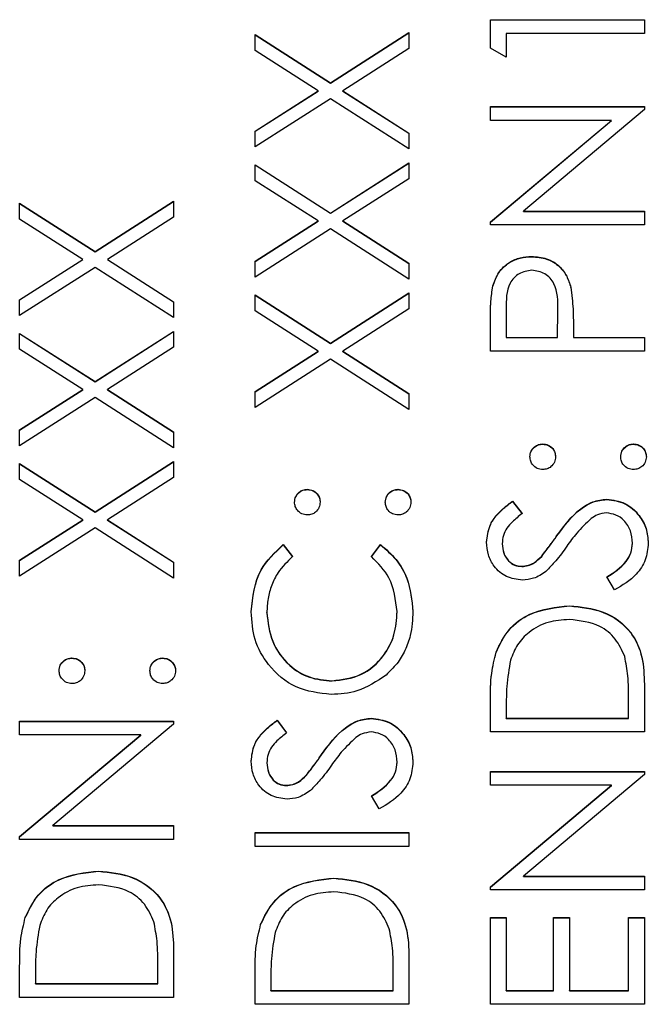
# Model space of a CAD drawing. Header units: millimetres. Extents: x 1841 to 4925, y 385 to 2485.
# Tile 17 of 28: x 2962 to 2969, y 1411 to 1422. Entities that reach past the tile are written whole.
import ezdxf

# ---------------------------------------------------------------- set-up
doc = ezdxf.new("R2010")
doc.units = ezdxf.units.MM

msp = doc.modelspace()

# ---------------------------------------------------------------- linework, layer by layer
at = {"color": 7, "linetype": 'Continuous', "lineweight": 25}
for p, q in [((2967.319, 1421.939), (2969.019, 1421.939)), ((2967.319, 1421.625), (2967.319, 1421.939)), ((2967.319, 1421.936), (2969.019, 1421.936)), ((2969.019, 1421.939), (2969.019, 1421.787)), ((2964.719, 1421.776), (2965.552, 1421.243)), ((2964.719, 1421.6), (2964.719, 1421.776)), ((2964.719, 1421.773), (2965.552, 1421.24)), ((2965.552, 1421.243), (2966.419, 1421.798)), ((2965.552, 1421.24), (2966.419, 1421.795)), ((2966.419, 1421.798), (2966.419, 1421.622)), ((2967.494, 1421.787), (2967.494, 1421.525)), ((2969.019, 1421.787), (2967.494, 1421.787)), ((2965.415, 1421.155), (2964.719, 1421.6)), ((2966.419, 1421.622), (2965.69, 1421.155)), ((2967.494, 1421.525), (2967.319, 1421.625)), ((2965.552, 1421.24), (2965.552, 1421.243)), ((2964.719, 1420.71), (2965.415, 1421.155)), ((2964.719, 1420.707), (2965.415, 1421.152)), ((2965.415, 1421.152), (2965.415, 1421.155)), ((2965.69, 1421.155), (2966.419, 1420.688)), ((2965.69, 1421.152), (2965.69, 1421.155)), ((2965.69, 1421.152), (2966.419, 1420.685)), ((2965.552, 1421.067), (2964.719, 1420.534)), ((2966.419, 1420.512), (2965.552, 1421.067)), ((2967.319, 1420.981), (2969.019, 1420.981)), ((2967.319, 1420.828), (2967.319, 1420.981)), ((2967.319, 1420.978), (2969.019, 1420.978)), ((2969.019, 1420.981), (2969.019, 1420.946)), ((2969.019, 1420.946), (2967.684, 1419.826)), ((2968.657, 1420.828), (2967.319, 1420.828)), ((2967.319, 1419.706), (2968.657, 1420.828)), ((2967.319, 1419.703), (2968.657, 1420.825)), ((2968.657, 1420.825), (2968.657, 1420.828)), ((2964.719, 1420.534), (2964.719, 1420.71)), ((2966.419, 1420.688), (2966.419, 1420.512)), ((2964.719, 1420.338), (2965.552, 1419.805)), ((2964.719, 1420.162), (2964.719, 1420.338)), ((2964.719, 1420.335), (2965.552, 1419.802)), ((2965.552, 1419.805), (2966.419, 1420.36)), ((2965.552, 1419.802), (2966.419, 1420.357)), ((2966.419, 1420.36), (2966.419, 1420.184)), ((2965.415, 1419.717), (2964.719, 1420.162)), ((2966.419, 1420.184), (2965.69, 1419.717)), ((2962.119, 1419.914), (2962.952, 1419.381)), ((2962.119, 1419.738), (2962.119, 1419.914)), ((2962.119, 1419.911), (2962.952, 1419.378)), ((2962.952, 1419.381), (2963.819, 1419.936)), ((2962.952, 1419.378), (2963.819, 1419.933)), ((2963.819, 1419.936), (2963.819, 1419.76)), ((2965.552, 1419.802), (2965.552, 1419.805)), ((2967.684, 1419.826), (2969.019, 1419.826)), ((2967.684, 1419.823), (2967.684, 1419.826)), ((2967.684, 1419.823), (2969.019, 1419.823)), ((2969.019, 1419.826), (2969.019, 1419.674)), ((2962.815, 1419.293), (2962.119, 1419.738)), ((2963.819, 1419.76), (2963.09, 1419.293)), ((2964.719, 1419.272), (2965.415, 1419.717)), ((2964.719, 1419.269), (2965.415, 1419.714)), ((2965.415, 1419.714), (2965.415, 1419.717)), ((2965.69, 1419.717), (2966.419, 1419.25)), ((2965.69, 1419.714), (2965.69, 1419.717)), ((2965.69, 1419.714), (2966.419, 1419.248)), ((2967.319, 1419.674), (2967.319, 1419.706)), ((2969.019, 1419.674), (2967.319, 1419.674)), ((2965.552, 1419.629), (2964.719, 1419.096)), ((2966.419, 1419.074), (2965.552, 1419.629)), ((2962.952, 1419.378), (2962.952, 1419.381)), ((2962.119, 1418.848), (2962.815, 1419.293)), ((2962.119, 1418.845), (2962.815, 1419.29)), ((2962.815, 1419.29), (2962.815, 1419.293)), ((2963.09, 1419.293), (2963.819, 1418.826)), ((2963.09, 1419.29), (2963.09, 1419.293)), ((2963.09, 1419.29), (2963.819, 1418.824)), ((2964.719, 1419.096), (2964.719, 1419.272)), ((2966.419, 1419.25), (2966.419, 1419.074)), ((2967.775, 1419.322), (2967.775, 1419.325)), ((2962.952, 1419.205), (2962.119, 1418.672)), ((2963.819, 1418.65), (2962.952, 1419.205)), ((2965.552, 1418.367), (2966.419, 1418.922)), ((2965.552, 1418.365), (2966.419, 1418.919)), ((2966.419, 1418.922), (2966.419, 1418.746)), ((2967.345, 1418.997), (2967.345, 1419)), ((2968.207, 1418.983), (2968.207, 1418.986)), ((2962.119, 1418.672), (2962.119, 1418.848)), ((2963.819, 1418.826), (2963.819, 1418.65)), ((2964.719, 1418.9), (2965.552, 1418.367)), ((2964.719, 1418.724), (2964.719, 1418.9)), ((2964.719, 1418.897), (2965.552, 1418.365)), ((2965.415, 1418.279), (2964.719, 1418.724)), ((2966.419, 1418.746), (2965.69, 1418.279)), ((2967.494, 1418.743), (2967.494, 1418.432)), ((2968.06, 1418.432), (2968.064, 1418.729)), ((2968.06, 1418.429), (2968.064, 1418.726)), ((2968.064, 1418.732), (2968.064, 1418.736)), ((2968.064, 1418.726), (2968.064, 1418.729)), ((2967.319, 1418.279), (2967.319, 1418.613)), ((2962.119, 1418.476), (2962.952, 1417.943)), ((2962.119, 1418.3), (2962.119, 1418.476)), ((2962.952, 1417.943), (2963.819, 1418.498)), ((2962.952, 1417.941), (2963.819, 1418.495)), ((2963.819, 1418.498), (2963.819, 1418.322)), ((2968.235, 1418.553), (2968.235, 1418.432)), ((2962.119, 1418.473), (2962.952, 1417.941)), ((2965.552, 1418.365), (2965.552, 1418.367)), ((2967.494, 1418.429), (2967.494, 1418.432)), ((2967.494, 1418.432), (2968.06, 1418.432)), ((2967.494, 1418.429), (2968.06, 1418.429)), ((2968.06, 1418.429), (2968.06, 1418.432)), ((2968.235, 1418.432), (2969.019, 1418.432)), ((2968.235, 1418.429), (2968.235, 1418.432)), ((2968.235, 1418.429), (2969.019, 1418.429)), ((2969.019, 1418.432), (2969.019, 1418.279)), ((2962.815, 1417.855), (2962.119, 1418.3)), ((2963.819, 1418.322), (2963.09, 1417.855)), ((2964.719, 1417.834), (2965.415, 1418.279)), ((2964.719, 1417.832), (2965.415, 1418.276)), ((2965.415, 1418.276), (2965.415, 1418.279)), ((2965.69, 1418.279), (2966.419, 1417.813)), ((2965.69, 1418.276), (2965.69, 1418.279)), ((2965.69, 1418.276), (2966.419, 1417.81)), ((2969.019, 1418.279), (2967.319, 1418.279)), ((2965.552, 1418.191), (2964.719, 1417.658)), ((2966.419, 1417.637), (2965.552, 1418.191)), ((2962.952, 1417.941), (2962.952, 1417.943)), ((2962.119, 1417.41), (2962.815, 1417.855)), ((2962.119, 1417.407), (2962.815, 1417.852)), ((2962.815, 1417.852), (2962.815, 1417.855)), ((2963.09, 1417.855), (2963.819, 1417.389)), ((2963.09, 1417.852), (2963.09, 1417.855)), ((2963.09, 1417.852), (2963.819, 1417.386)), ((2964.719, 1417.658), (2964.719, 1417.834)), ((2962.952, 1417.767), (2962.119, 1417.234)), ((2963.819, 1417.213), (2962.952, 1417.767)), ((2966.419, 1417.813), (2966.419, 1417.637)), ((2962.119, 1417.234), (2962.119, 1417.41)), ((2963.819, 1417.389), (2963.819, 1417.213)), ((2967.897, 1417.252), (2967.897, 1417.255)), ((2968.899, 1417.252), (2968.899, 1417.255)), ((2962.119, 1417.038), (2962.952, 1416.506)), ((2962.119, 1416.862), (2962.119, 1417.038)), ((2962.119, 1417.035), (2962.952, 1416.503)), ((2962.952, 1416.506), (2963.819, 1417.06)), ((2962.952, 1416.503), (2963.819, 1417.057)), ((2963.819, 1417.06), (2963.819, 1416.884)), ((2962.815, 1416.417), (2962.119, 1416.862)), ((2963.819, 1416.884), (2963.09, 1416.417)), ((2965.297, 1416.751), (2965.297, 1416.754)), ((2966.299, 1416.751), (2966.299, 1416.754)), ((2968.603, 1416.642), (2968.603, 1416.645)), ((2967.563, 1416.624), (2967.668, 1416.486)), ((2967.563, 1416.621), (2967.563, 1416.624)), ((2967.563, 1416.621), (2967.668, 1416.483)), ((2962.119, 1415.972), (2962.815, 1416.417)), ((2962.119, 1415.97), (2962.815, 1416.415)), ((2962.815, 1416.415), (2962.815, 1416.417)), ((2962.952, 1416.503), (2962.952, 1416.506)), ((2963.09, 1416.417), (2963.819, 1415.951)), ((2963.09, 1416.415), (2963.09, 1416.417)), ((2963.09, 1416.415), (2963.819, 1415.948)), ((2962.952, 1416.33), (2962.119, 1415.796)), ((2963.819, 1415.775), (2962.952, 1416.33)), ((2968.054, 1416.242), (2968.054, 1416.245)), ((2965.031, 1416.144), (2965.133, 1416.011)), ((2965.031, 1416.141), (2965.031, 1416.144)), ((2965.031, 1416.141), (2965.133, 1416.008)), ((2966.005, 1416.011), (2966.106, 1416.144)), ((2966.005, 1416.008), (2966.106, 1416.141)), ((2966.106, 1416.141), (2966.106, 1416.144)), ((2967.45, 1416.151), (2967.45, 1416.154)), ((2968.888, 1416.157), (2968.888, 1416.16)), ((2967.885, 1416.014), (2967.885, 1416.017)), ((2962.119, 1415.796), (2962.119, 1415.972)), ((2963.819, 1415.951), (2963.819, 1415.775)), ((2967.665, 1415.902), (2967.665, 1415.905)), ((2968.691, 1415.643), (2968.605, 1415.787)), ((2968.191, 1415.466), (2968.191, 1415.469)), ((2964.85, 1415.39), (2964.85, 1415.393)), ((2966.288, 1415.401), (2966.288, 1415.404)), ((2962.697, 1414.889), (2962.697, 1414.892)), ((2963.699, 1414.889), (2963.699, 1414.892)), ((2967.381, 1414.954), (2967.381, 1414.957)), ((2965.571, 1414.638), (2965.571, 1414.641)), ((2969.019, 1414.601), (2969.019, 1414.075)), ((2967.319, 1414.075), (2967.319, 1414.418)), ((2967.494, 1414.347), (2967.494, 1414.227)), ((2968.845, 1414.227), (2968.845, 1414.422)), ((2962.119, 1414.195), (2963.819, 1414.195)), ((2962.119, 1414.043), (2962.119, 1414.195)), ((2962.119, 1414.192), (2963.819, 1414.192)), ((2963.819, 1414.16), (2962.484, 1413.041)), ((2963.819, 1414.195), (2963.819, 1414.16)), ((2964.963, 1414.205), (2965.068, 1414.067)), ((2964.963, 1414.202), (2964.963, 1414.205)), ((2964.963, 1414.202), (2965.068, 1414.065)), ((2966.003, 1414.224), (2966.003, 1414.227)), ((2967.494, 1414.224), (2967.494, 1414.227)), ((2967.494, 1414.227), (2968.845, 1414.227)), ((2967.494, 1414.224), (2968.845, 1414.224)), ((2968.845, 1414.224), (2968.845, 1414.227)), ((2963.457, 1414.043), (2962.119, 1414.043)), ((2962.119, 1412.92), (2963.457, 1414.043)), ((2962.119, 1412.917), (2963.457, 1414.04)), ((2963.457, 1414.04), (2963.457, 1414.043)), ((2969.019, 1414.075), (2967.319, 1414.075)), ((2965.454, 1413.824), (2965.454, 1413.827)), ((2964.85, 1413.733), (2964.85, 1413.736)), ((2966.288, 1413.739), (2966.288, 1413.742)), ((2965.285, 1413.596), (2965.285, 1413.598)), ((2967.319, 1413.639), (2969.019, 1413.639)), ((2967.319, 1413.486), (2967.319, 1413.639)), ((2967.319, 1413.636), (2969.019, 1413.636)), ((2969.019, 1413.604), (2967.684, 1412.484)), ((2969.019, 1413.639), (2969.019, 1413.604)), ((2965.065, 1413.484), (2965.065, 1413.486)), ((2968.657, 1413.486), (2967.319, 1413.486)), ((2967.319, 1412.364), (2968.657, 1413.486)), ((2967.319, 1412.361), (2968.657, 1413.484)), ((2968.657, 1413.484), (2968.657, 1413.486)), ((2966.091, 1413.225), (2966.005, 1413.369)), ((2962.484, 1413.041), (2963.819, 1413.041)), ((2962.484, 1413.038), (2962.484, 1413.041)), ((2963.819, 1413.041), (2963.819, 1412.888)), ((2962.484, 1413.038), (2963.819, 1413.038)), ((2964.719, 1412.964), (2966.419, 1412.964)), ((2964.719, 1412.811), (2964.719, 1412.964)), ((2964.719, 1412.961), (2966.419, 1412.961)), ((2966.419, 1412.964), (2966.419, 1412.811)), ((2962.119, 1412.888), (2962.119, 1412.92)), ((2963.819, 1412.888), (2962.119, 1412.888)), ((2966.419, 1412.811), (2964.719, 1412.811)), ((2962.991, 1412.537), (2962.991, 1412.539)), ((2965.591, 1412.46), (2965.591, 1412.462)), ((2967.684, 1412.484), (2969.019, 1412.484)), ((2967.684, 1412.481), (2967.684, 1412.484)), ((2967.684, 1412.481), (2969.019, 1412.481)), ((2969.019, 1412.484), (2969.019, 1412.332)), ((2967.319, 1412.332), (2967.319, 1412.364)), ((2969.019, 1412.332), (2967.319, 1412.332)), ((2962.181, 1412.025), (2962.181, 1412.027)), ((2967.319, 1412.027), (2967.494, 1412.027)), ((2967.319, 1411.068), (2967.319, 1412.027)), ((2967.319, 1412.024), (2967.494, 1412.024)), ((2967.494, 1412.027), (2967.494, 1411.221)), ((2968.017, 1412.027), (2968.191, 1412.027)), ((2968.017, 1411.221), (2968.017, 1412.027)), ((2968.017, 1412.024), (2968.191, 1412.024)), ((2968.191, 1412.027), (2968.191, 1411.221)), ((2968.845, 1412.027), (2969.019, 1412.027)), ((2968.845, 1411.221), (2968.845, 1412.027)), ((2968.845, 1412.024), (2969.019, 1412.024)), ((2969.019, 1412.027), (2969.019, 1411.068)), ((2964.781, 1411.948), (2964.781, 1411.95)), ((2963.819, 1411.672), (2963.819, 1411.145)), ((2966.419, 1411.595), (2966.419, 1411.068)), ((2962.119, 1411.145), (2962.119, 1411.488)), ((2962.294, 1411.417), (2962.294, 1411.298)), ((2963.645, 1411.298), (2963.645, 1411.493)), ((2964.719, 1411.068), (2964.719, 1411.411)), ((2966.245, 1411.221), (2966.245, 1411.416)), ((2964.894, 1411.34), (2964.894, 1411.221)), ((2962.294, 1411.298), (2963.645, 1411.298)), ((2962.294, 1411.295), (2962.294, 1411.298)), ((2962.294, 1411.295), (2963.645, 1411.295)), ((2963.645, 1411.295), (2963.645, 1411.298)), ((2964.894, 1411.221), (2966.245, 1411.221)), ((2964.894, 1411.218), (2964.894, 1411.221)), ((2964.894, 1411.218), (2966.245, 1411.218)), ((2966.245, 1411.218), (2966.245, 1411.221)), ((2967.494, 1411.221), (2968.017, 1411.221)), ((2967.494, 1411.218), (2967.494, 1411.221)), ((2967.494, 1411.218), (2968.017, 1411.218)), ((2968.017, 1411.218), (2968.017, 1411.221)), ((2968.191, 1411.221), (2968.845, 1411.221)), ((2968.191, 1411.218), (2968.191, 1411.221)), ((2968.191, 1411.218), (2968.845, 1411.218)), ((2968.845, 1411.218), (2968.845, 1411.221)), ((2963.819, 1411.145), (2962.119, 1411.145)), ((2966.419, 1411.068), (2964.719, 1411.068)), ((2969.019, 1411.068), (2967.319, 1411.068))]:
    msp.add_line(p, q, dxfattribs=at)
for points, knots in [([(2967.345, 1419), (2967.363, 1419.051), (2967.401, 1419.154), (2967.516, 1419.261), (2967.646, 1419.318), (2967.732, 1419.323), (2967.775, 1419.325)], [0, 0, 0, 0, 0.279705, 0.559381, 0.779509, 1, 1, 1, 1]), ([(2967.345, 1418.997), (2967.363, 1419.048), (2967.401, 1419.152), (2967.516, 1419.258), (2967.646, 1419.315), (2967.732, 1419.32), (2967.775, 1419.322)], [0, 0, 0, 0, 0.279705, 0.559381, 0.779509, 1, 1, 1, 1]), ([(2967.775, 1419.325), (2967.831, 1419.321), (2967.943, 1419.313), (2968.08, 1419.228), (2968.168, 1419.112), (2968.194, 1419.028), (2968.207, 1418.986)], [0, 0, 0, 0, 0.2800989, 0.5593238, 0.7794579, 1, 1, 1, 1]), ([(2967.775, 1419.322), (2967.831, 1419.318), (2967.943, 1419.31), (2968.08, 1419.225), (2968.168, 1419.109), (2968.194, 1419.025), (2968.207, 1418.983)], [0, 0, 0, 0, 0.2800989, 0.5593238, 0.7794579, 1, 1, 1, 1]), ([(2967.776, 1419.173), (2967.727, 1419.165), (2967.654, 1419.153), (2967.577, 1419.091), (2967.491, 1418.971), (2967.492, 1418.844), (2967.494, 1418.743)], [0, 0, 0, 0, 0.248969, 0.374729, 0.500383, 1, 1, 1, 1]), ([(2968.064, 1418.729), (2968.064, 1418.833), (2968.065, 1418.962), (2967.98, 1419.088), (2967.902, 1419.153), (2967.826, 1419.165), (2967.776, 1419.173)], [0, 0, 0, 0, 0.499721, 0.62535, 0.751083, 1, 1, 1, 1]), ([(2967.319, 1418.613), (2967.319, 1418.685), (2967.319, 1418.815), (2967.337, 1418.943), (2967.345, 1419)], [0, 0, 0, 0, 0.5603137, 1, 1, 1, 1]), ([(2967.319, 1418.61), (2967.319, 1418.682), (2967.319, 1418.812), (2967.337, 1418.94), (2967.345, 1418.997)], [0, 0, 0, 0, 0.5603137, 1, 1, 1, 1]), ([(2968.207, 1418.986), (2968.217, 1418.906), (2968.235, 1418.762), (2968.235, 1418.617), (2968.235, 1418.553)], [0, 0, 0, 0, 0.5596942, 1, 1, 1, 1]), ([(2968.207, 1418.983), (2968.217, 1418.903), (2968.235, 1418.759), (2968.235, 1418.614), (2968.235, 1418.55)], [0, 0, 0, 0, 0.5596942, 1, 1, 1, 1]), ([(2967.755, 1417.114), (2967.758, 1417.135), (2967.762, 1417.177), (2967.801, 1417.222), (2967.847, 1417.251), (2967.88, 1417.254), (2967.897, 1417.255)], [0, 0, 0, 0, 0.279602, 0.559212, 0.779475, 1, 1, 1, 1]), ([(2967.755, 1417.111), (2967.758, 1417.132), (2967.762, 1417.174), (2967.801, 1417.22), (2967.847, 1417.249), (2967.88, 1417.251), (2967.897, 1417.252)], [0, 0, 0, 0, 0.279602, 0.559212, 0.779475, 1, 1, 1, 1]), ([(2967.897, 1417.255), (2967.918, 1417.253), (2967.96, 1417.248), (2968.006, 1417.209), (2968.034, 1417.163), (2968.037, 1417.13), (2968.038, 1417.114)], [0, 0, 0, 0, 0.279517, 0.559326, 0.779544, 1, 1, 1, 1]), ([(2967.897, 1417.252), (2967.918, 1417.25), (2967.96, 1417.245), (2968.006, 1417.207), (2968.034, 1417.16), (2968.037, 1417.127), (2968.038, 1417.111)], [0, 0, 0, 0, 0.279517, 0.559326, 0.779544, 1, 1, 1, 1]), ([(2968.758, 1417.114), (2968.76, 1417.135), (2968.765, 1417.177), (2968.804, 1417.222), (2968.85, 1417.251), (2968.883, 1417.254), (2968.899, 1417.255)], [0, 0, 0, 0, 0.279602, 0.559212, 0.779475, 1, 1, 1, 1]), ([(2968.758, 1417.111), (2968.76, 1417.132), (2968.765, 1417.174), (2968.804, 1417.22), (2968.85, 1417.249), (2968.883, 1417.251), (2968.899, 1417.252)], [0, 0, 0, 0, 0.279602, 0.559212, 0.779475, 1, 1, 1, 1]), ([(2968.899, 1417.255), (2968.92, 1417.253), (2968.962, 1417.248), (2969.008, 1417.209), (2969.037, 1417.163), (2969.04, 1417.13), (2969.041, 1417.114)], [0, 0, 0, 0, 0.279469, 0.559358, 0.779674, 1, 1, 1, 1]), ([(2968.899, 1417.252), (2968.92, 1417.25), (2968.962, 1417.245), (2969.008, 1417.206), (2969.037, 1417.16), (2969.04, 1417.127), (2969.041, 1417.111)], [0, 0, 0, 0, 0.279469, 0.559358, 0.779674, 1, 1, 1, 1]), ([(2967.897, 1416.972), (2967.876, 1416.975), (2967.834, 1416.98), (2967.788, 1417.018), (2967.76, 1417.065), (2967.757, 1417.097), (2967.755, 1417.114)], [0, 0, 0, 0, 0.279585, 0.559454, 0.779697, 1, 1, 1, 1]), ([(2968.038, 1417.114), (2968.036, 1417.093), (2968.031, 1417.051), (2967.992, 1417.005), (2967.946, 1416.976), (2967.913, 1416.974), (2967.897, 1416.972)], [0, 0, 0, 0, 0.279647, 0.559299, 0.779615, 1, 1, 1, 1]), ([(2968.899, 1416.972), (2968.878, 1416.975), (2968.837, 1416.98), (2968.79, 1417.018), (2968.762, 1417.064), (2968.759, 1417.097), (2968.758, 1417.114)], [0, 0, 0, 0, 0.279576, 0.559284, 0.779552, 1, 1, 1, 1]), ([(2969.041, 1417.114), (2969.038, 1417.093), (2969.033, 1417.051), (2968.995, 1417.005), (2968.949, 1416.977), (2968.916, 1416.974), (2968.899, 1416.972)], [0, 0, 0, 0, 0.279581, 0.559143, 0.779575, 1, 1, 1, 1]), ([(2965.155, 1416.613), (2965.158, 1416.634), (2965.162, 1416.675), (2965.201, 1416.721), (2965.247, 1416.75), (2965.28, 1416.753), (2965.297, 1416.754)], [0, 0, 0, 0, 0.2796016, 0.559212, 0.7794752, 1, 1, 1, 1]), ([(2965.155, 1416.61), (2965.158, 1416.631), (2965.162, 1416.673), (2965.201, 1416.718), (2965.247, 1416.748), (2965.28, 1416.75), (2965.297, 1416.751)], [0, 0, 0, 0, 0.279602, 0.559212, 0.779475, 1, 1, 1, 1]), ([(2965.297, 1416.754), (2965.318, 1416.752), (2965.36, 1416.747), (2965.406, 1416.708), (2965.434, 1416.662), (2965.437, 1416.629), (2965.438, 1416.613)], [0, 0, 0, 0, 0.279517, 0.559326, 0.779544, 1, 1, 1, 1]), ([(2965.297, 1416.751), (2965.318, 1416.749), (2965.36, 1416.744), (2965.406, 1416.705), (2965.434, 1416.659), (2965.437, 1416.626), (2965.438, 1416.61)], [0, 0, 0, 0, 0.279517, 0.559326, 0.779544, 1, 1, 1, 1]), ([(2966.158, 1416.613), (2966.16, 1416.634), (2966.165, 1416.675), (2966.204, 1416.721), (2966.25, 1416.75), (2966.283, 1416.753), (2966.299, 1416.754)], [0, 0, 0, 0, 0.2796016, 0.559212, 0.7794752, 1, 1, 1, 1]), ([(2966.158, 1416.61), (2966.16, 1416.631), (2966.165, 1416.673), (2966.204, 1416.718), (2966.25, 1416.748), (2966.283, 1416.75), (2966.299, 1416.751)], [0, 0, 0, 0, 0.279602, 0.559212, 0.779475, 1, 1, 1, 1]), ([(2966.299, 1416.754), (2966.32, 1416.752), (2966.362, 1416.747), (2966.408, 1416.708), (2966.437, 1416.662), (2966.44, 1416.629), (2966.441, 1416.613)], [0, 0, 0, 0, 0.2794691, 0.5593578, 0.7796739, 1, 1, 1, 1]), ([(2966.299, 1416.751), (2966.32, 1416.749), (2966.362, 1416.744), (2966.408, 1416.705), (2966.437, 1416.659), (2966.44, 1416.626), (2966.441, 1416.61)], [0, 0, 0, 0, 0.279469, 0.559358, 0.779674, 1, 1, 1, 1]), ([(2968.054, 1416.245), (2968.133, 1416.352), (2968.243, 1416.5), (2968.448, 1416.626), (2968.551, 1416.639), (2968.603, 1416.645)], [0, 0, 0, 0, 0.560115, 0.780284, 1, 1, 1, 1]), ([(2968.054, 1416.242), (2968.133, 1416.349), (2968.243, 1416.497), (2968.448, 1416.623), (2968.551, 1416.636), (2968.603, 1416.642)], [0, 0, 0, 0, 0.560115, 0.780284, 1, 1, 1, 1]), ([(2968.603, 1416.645), (2968.672, 1416.636), (2968.812, 1416.617), (2968.96, 1416.481), (2969.05, 1416.324), (2969.058, 1416.215), (2969.063, 1416.16)], [0, 0, 0, 0, 0.279183, 0.559085, 0.779446, 1, 1, 1, 1]), ([(2968.603, 1416.642), (2968.672, 1416.633), (2968.812, 1416.614), (2968.96, 1416.478), (2969.05, 1416.321), (2969.058, 1416.212), (2969.063, 1416.157)], [0, 0, 0, 0, 0.279183, 0.559085, 0.779446, 1, 1, 1, 1]), ([(2965.297, 1416.471), (2965.276, 1416.474), (2965.234, 1416.479), (2965.188, 1416.517), (2965.16, 1416.564), (2965.157, 1416.596), (2965.155, 1416.613)], [0, 0, 0, 0, 0.279585, 0.559454, 0.779697, 1, 1, 1, 1]), ([(2965.438, 1416.613), (2965.436, 1416.592), (2965.431, 1416.55), (2965.392, 1416.504), (2965.346, 1416.475), (2965.313, 1416.472), (2965.297, 1416.471)], [0, 0, 0, 0, 0.279647, 0.559299, 0.779615, 1, 1, 1, 1]), ([(2966.299, 1416.471), (2966.278, 1416.474), (2966.237, 1416.478), (2966.19, 1416.517), (2966.162, 1416.563), (2966.159, 1416.596), (2966.158, 1416.613)], [0, 0, 0, 0, 0.279576, 0.559284, 0.779552, 1, 1, 1, 1]), ([(2966.441, 1416.613), (2966.438, 1416.592), (2966.433, 1416.55), (2966.395, 1416.504), (2966.349, 1416.476), (2966.316, 1416.473), (2966.299, 1416.471)], [0, 0, 0, 0, 0.279581, 0.559143, 0.779575, 1, 1, 1, 1]), ([(2967.276, 1416.171), (2967.283, 1416.234), (2967.296, 1416.339), (2967.377, 1416.463), (2967.465, 1416.549), (2967.531, 1416.599), (2967.563, 1416.624)], [0, 0, 0, 0, 0.338729, 0.558835, 0.779344, 1, 1, 1, 1]), ([(2967.276, 1416.168), (2967.283, 1416.232), (2967.296, 1416.337), (2967.377, 1416.46), (2967.465, 1416.547), (2967.531, 1416.596), (2967.563, 1416.621)], [0, 0, 0, 0, 0.338729, 0.558835, 0.779344, 1, 1, 1, 1]), ([(2967.668, 1416.486), (2967.631, 1416.456), (2967.571, 1416.408), (2967.498, 1416.328), (2967.457, 1416.245), (2967.452, 1416.184), (2967.45, 1416.154)], [0, 0, 0, 0, 0.340409, 0.560482, 0.78018, 1, 1, 1, 1]), ([(2968.433, 1416.432), (2968.377, 1416.38), (2968.277, 1416.286), (2968.198, 1416.175), (2968.162, 1416.126)], [0, 0, 0, 0, 0.559496, 1, 1, 1, 1]), ([(2968.6, 1416.493), (2968.566, 1416.489), (2968.506, 1416.481), (2968.456, 1416.447), (2968.433, 1416.432)], [0, 0, 0, 0, 0.5589902, 1, 1, 1, 1]), ([(2968.888, 1416.16), (2968.884, 1416.206), (2968.875, 1416.297), (2968.806, 1416.408), (2968.708, 1416.479), (2968.636, 1416.488), (2968.6, 1416.493)], [0, 0, 0, 0, 0.280276, 0.560148, 0.780153, 1, 1, 1, 1]), ([(2967.885, 1416.017), (2967.917, 1416.059), (2967.976, 1416.133), (2968.03, 1416.211), (2968.054, 1416.245)], [0, 0, 0, 0, 0.559906, 1, 1, 1, 1]), ([(2967.885, 1416.014), (2967.917, 1416.056), (2967.976, 1416.131), (2968.03, 1416.208), (2968.054, 1416.242)], [0, 0, 0, 0, 0.559906, 1, 1, 1, 1]), ([(2964.676, 1415.403), (2964.694, 1415.566), (2964.726, 1415.858), (2964.938, 1416.057), (2965.031, 1416.144)], [0, 0, 0, 0, 0.559517, 1, 1, 1, 1]), ([(2964.676, 1415.4), (2964.694, 1415.563), (2964.726, 1415.855), (2964.938, 1416.054), (2965.031, 1416.141)], [0, 0, 0, 0, 0.559517, 1, 1, 1, 1]), ([(2966.106, 1416.144), (2966.166, 1416.092), (2966.286, 1415.987), (2966.431, 1415.735), (2966.451, 1415.53), (2966.463, 1415.405)], [0, 0, 0, 0, 0.28041, 0.560795, 1, 1, 1, 1]), ([(2966.106, 1416.141), (2966.166, 1416.089), (2966.286, 1415.984), (2966.431, 1415.732), (2966.451, 1415.527), (2966.463, 1415.402)], [0, 0, 0, 0, 0.28041, 0.560795, 1, 1, 1, 1]), ([(2967.672, 1415.752), (2967.612, 1415.759), (2967.491, 1415.774), (2967.36, 1415.89), (2967.288, 1416.029), (2967.28, 1416.124), (2967.276, 1416.171)], [0, 0, 0, 0, 0.279553, 0.558798, 0.779378, 1, 1, 1, 1]), ([(2967.45, 1416.154), (2967.453, 1416.119), (2967.458, 1416.05), (2967.511, 1415.967), (2967.584, 1415.913), (2967.638, 1415.907), (2967.665, 1415.905)], [0, 0, 0, 0, 0.280274, 0.559931, 0.77992, 1, 1, 1, 1]), ([(2967.45, 1416.151), (2967.453, 1416.116), (2967.458, 1416.048), (2967.511, 1415.965), (2967.584, 1415.91), (2967.638, 1415.905), (2967.665, 1415.902)], [0, 0, 0, 0, 0.280274, 0.559931, 0.77992, 1, 1, 1, 1]), ([(2968.162, 1416.126), (2968.123, 1416.07), (2968.053, 1415.971), (2967.968, 1415.885), (2967.931, 1415.847)], [0, 0, 0, 0, 0.560413, 1, 1, 1, 1]), ([(2968.605, 1415.787), (2968.683, 1415.837), (2968.791, 1415.908), (2968.877, 1416.052), (2968.885, 1416.124), (2968.888, 1416.16)], [0, 0, 0, 0, 0.559321, 0.779782, 1, 1, 1, 1]), ([(2968.605, 1415.784), (2968.683, 1415.834), (2968.791, 1415.905), (2968.877, 1416.049), (2968.885, 1416.121), (2968.888, 1416.157)], [0, 0, 0, 0, 0.559321, 0.779782, 1, 1, 1, 1]), ([(2969.063, 1416.16), (2969.057, 1416.097), (2969.044, 1415.971), (2968.916, 1415.778), (2968.776, 1415.694), (2968.691, 1415.643)], [0, 0, 0, 0, 0.2798798, 0.5596658, 1, 1, 1, 1]), ([(2965.133, 1416.011), (2965.075, 1415.955), (2964.98, 1415.864), (2964.899, 1415.698), (2964.857, 1415.548), (2964.852, 1415.445), (2964.85, 1415.393)], [0, 0, 0, 0, 0.339327, 0.559466, 0.779727, 1, 1, 1, 1]), ([(2966.288, 1415.404), (2966.272, 1415.535), (2966.244, 1415.77), (2966.078, 1415.937), (2966.005, 1416.011)], [0, 0, 0, 0, 0.558772, 1, 1, 1, 1]), ([(2967.665, 1415.905), (2967.689, 1415.907), (2967.736, 1415.911), (2967.815, 1415.947), (2967.858, 1415.99), (2967.885, 1416.017)], [0, 0, 0, 0, 0.279946, 0.559774, 1, 1, 1, 1]), ([(2967.665, 1415.902), (2967.689, 1415.904), (2967.736, 1415.908), (2967.815, 1415.945), (2967.858, 1415.987), (2967.885, 1416.014)], [0, 0, 0, 0, 0.279946, 0.559774, 1, 1, 1, 1]), ([(2967.931, 1415.847), (2967.887, 1415.817), (2967.808, 1415.764), (2967.714, 1415.756), (2967.672, 1415.752)], [0, 0, 0, 0, 0.55984, 1, 1, 1, 1]), ([(2967.381, 1414.957), (2967.422, 1415.043), (2967.506, 1415.216), (2967.793, 1415.427), (2968.04, 1415.453), (2968.191, 1415.469)], [0, 0, 0, 0, 0.280264, 0.560715, 1, 1, 1, 1]), ([(2967.381, 1414.954), (2967.422, 1415.041), (2967.506, 1415.214), (2967.793, 1415.424), (2968.04, 1415.45), (2968.191, 1415.466)], [0, 0, 0, 0, 0.280264, 0.560715, 1, 1, 1, 1]), ([(2968.191, 1415.469), (2968.318, 1415.456), (2968.573, 1415.432), (2968.877, 1415.212), (2969.01, 1414.902), (2969.016, 1414.702), (2969.019, 1414.601)], [0, 0, 0, 0, 0.280124, 0.559248, 0.778837, 1, 1, 1, 1]), ([(2968.191, 1415.466), (2968.318, 1415.454), (2968.573, 1415.429), (2968.877, 1415.209), (2969.01, 1414.899), (2969.016, 1414.699), (2969.019, 1414.598)], [0, 0, 0, 0, 0.280124, 0.559248, 0.778837, 1, 1, 1, 1]), ([(2965.559, 1414.489), (2965.426, 1414.504), (2965.16, 1414.535), (2964.868, 1414.786), (2964.699, 1415.089), (2964.683, 1415.298), (2964.676, 1415.403)], [0, 0, 0, 0, 0.2795119, 0.5590796, 0.7793739, 1, 1, 1, 1]), ([(2964.85, 1415.393), (2964.862, 1415.285), (2964.887, 1415.068), (2965.072, 1414.815), (2965.314, 1414.664), (2965.485, 1414.649), (2965.571, 1414.641)], [0, 0, 0, 0, 0.279856, 0.559519, 0.779686, 1, 1, 1, 1]), ([(2964.85, 1415.39), (2964.862, 1415.282), (2964.887, 1415.065), (2965.072, 1414.812), (2965.314, 1414.661), (2965.485, 1414.646), (2965.571, 1414.638)], [0, 0, 0, 0, 0.279856, 0.559519, 0.779686, 1, 1, 1, 1]), ([(2965.571, 1414.641), (2965.681, 1414.654), (2965.901, 1414.68), (2966.138, 1414.893), (2966.27, 1415.145), (2966.282, 1415.318), (2966.288, 1415.404)], [0, 0, 0, 0, 0.279434, 0.558921, 0.779283, 1, 1, 1, 1]), ([(2965.571, 1414.638), (2965.681, 1414.651), (2965.901, 1414.677), (2966.138, 1414.89), (2966.27, 1415.142), (2966.282, 1415.315), (2966.288, 1415.401)], [0, 0, 0, 0, 0.279434, 0.558921, 0.779283, 1, 1, 1, 1]), ([(2966.463, 1415.405), (2966.458, 1415.315), (2966.45, 1415.168), (2966.38, 1414.974), (2966.291, 1414.824), (2966.207, 1414.744), (2966.166, 1414.704)], [0, 0, 0, 0, 0.339838, 0.559927, 0.779959, 1, 1, 1, 1]), ([(2968.19, 1415.316), (2968.111, 1415.311), (2967.952, 1415.3), (2967.752, 1415.194), (2967.608, 1415.044), (2967.564, 1414.927), (2967.541, 1414.869)], [0, 0, 0, 0, 0.2801784, 0.5597646, 0.7797967, 1, 1, 1, 1]), ([(2968.802, 1414.908), (2968.772, 1414.976), (2968.712, 1415.111), (2968.498, 1415.283), (2968.307, 1415.304), (2968.19, 1415.316)], [0, 0, 0, 0, 0.2805364, 0.5610151, 1, 1, 1, 1]), ([(2962.555, 1414.751), (2962.558, 1414.772), (2962.562, 1414.814), (2962.601, 1414.859), (2962.647, 1414.888), (2962.68, 1414.891), (2962.697, 1414.892)], [0, 0, 0, 0, 0.279602, 0.559212, 0.779475, 1, 1, 1, 1]), ([(2962.555, 1414.748), (2962.558, 1414.769), (2962.562, 1414.811), (2962.601, 1414.857), (2962.647, 1414.886), (2962.68, 1414.888), (2962.697, 1414.889)], [0, 0, 0, 0, 0.279602, 0.559212, 0.779475, 1, 1, 1, 1]), ([(2962.697, 1414.892), (2962.718, 1414.89), (2962.76, 1414.885), (2962.806, 1414.846), (2962.834, 1414.8), (2962.837, 1414.767), (2962.838, 1414.751)], [0, 0, 0, 0, 0.279517, 0.559326, 0.779544, 1, 1, 1, 1]), ([(2962.697, 1414.889), (2962.718, 1414.887), (2962.76, 1414.882), (2962.806, 1414.844), (2962.834, 1414.797), (2962.837, 1414.764), (2962.838, 1414.748)], [0, 0, 0, 0, 0.279517, 0.559326, 0.779544, 1, 1, 1, 1]), ([(2963.558, 1414.751), (2963.56, 1414.772), (2963.565, 1414.814), (2963.604, 1414.859), (2963.65, 1414.888), (2963.683, 1414.891), (2963.699, 1414.892)], [0, 0, 0, 0, 0.2796016, 0.559212, 0.7794752, 1, 1, 1, 1]), ([(2963.558, 1414.748), (2963.56, 1414.769), (2963.565, 1414.811), (2963.604, 1414.857), (2963.65, 1414.886), (2963.683, 1414.888), (2963.699, 1414.889)], [0, 0, 0, 0, 0.279602, 0.559212, 0.779475, 1, 1, 1, 1]), ([(2963.699, 1414.892), (2963.72, 1414.89), (2963.762, 1414.885), (2963.808, 1414.846), (2963.837, 1414.8), (2963.84, 1414.767), (2963.841, 1414.751)], [0, 0, 0, 0, 0.279469, 0.559358, 0.779674, 1, 1, 1, 1]), ([(2963.699, 1414.889), (2963.72, 1414.887), (2963.762, 1414.882), (2963.808, 1414.843), (2963.837, 1414.797), (2963.84, 1414.764), (2963.841, 1414.748)], [0, 0, 0, 0, 0.2794691, 0.5593578, 0.7796739, 1, 1, 1, 1]), ([(2967.319, 1414.418), (2967.319, 1414.52), (2967.32, 1414.702), (2967.362, 1414.879), (2967.381, 1414.957)], [0, 0, 0, 0, 0.560445, 1, 1, 1, 1]), ([(2967.319, 1414.415), (2967.319, 1414.517), (2967.32, 1414.699), (2967.362, 1414.876), (2967.381, 1414.954)], [0, 0, 0, 0, 0.560445, 1, 1, 1, 1]), ([(2968.845, 1414.422), (2968.845, 1414.514), (2968.846, 1414.677), (2968.815, 1414.837), (2968.802, 1414.908)], [0, 0, 0, 0, 0.560426, 1, 1, 1, 1]), ([(2967.541, 1414.869), (2967.524, 1414.772), (2967.494, 1414.599), (2967.494, 1414.424), (2967.494, 1414.347)], [0, 0, 0, 0, 0.559542, 1, 1, 1, 1]), ([(2962.697, 1414.609), (2962.676, 1414.612), (2962.634, 1414.617), (2962.588, 1414.655), (2962.56, 1414.702), (2962.557, 1414.734), (2962.555, 1414.751)], [0, 0, 0, 0, 0.279585, 0.559454, 0.779697, 1, 1, 1, 1]), ([(2962.838, 1414.751), (2962.836, 1414.73), (2962.831, 1414.688), (2962.792, 1414.642), (2962.746, 1414.613), (2962.713, 1414.611), (2962.697, 1414.609)], [0, 0, 0, 0, 0.279647, 0.559299, 0.779615, 1, 1, 1, 1]), ([(2963.699, 1414.609), (2963.678, 1414.612), (2963.637, 1414.617), (2963.59, 1414.655), (2963.562, 1414.701), (2963.559, 1414.734), (2963.558, 1414.751)], [0, 0, 0, 0, 0.279576, 0.559284, 0.779552, 1, 1, 1, 1]), ([(2963.841, 1414.751), (2963.838, 1414.73), (2963.833, 1414.688), (2963.795, 1414.642), (2963.749, 1414.614), (2963.716, 1414.611), (2963.699, 1414.609)], [0, 0, 0, 0, 0.279581, 0.559143, 0.779575, 1, 1, 1, 1]), ([(2966.166, 1414.704), (2966.063, 1414.634), (2965.878, 1414.508), (2965.657, 1414.494), (2965.559, 1414.489)], [0, 0, 0, 0, 0.559029, 1, 1, 1, 1]), ([(2964.676, 1413.753), (2964.683, 1413.816), (2964.696, 1413.921), (2964.777, 1414.045), (2964.865, 1414.131), (2964.931, 1414.181), (2964.963, 1414.205)], [0, 0, 0, 0, 0.338729, 0.558835, 0.779344, 1, 1, 1, 1]), ([(2964.676, 1413.75), (2964.683, 1413.813), (2964.696, 1413.918), (2964.777, 1414.042), (2964.865, 1414.128), (2964.931, 1414.178), (2964.963, 1414.202)], [0, 0, 0, 0, 0.338729, 0.558835, 0.779344, 1, 1, 1, 1]), ([(2965.454, 1413.827), (2965.533, 1413.933), (2965.643, 1414.082), (2965.848, 1414.208), (2965.951, 1414.221), (2966.003, 1414.227)], [0, 0, 0, 0, 0.560115, 0.780284, 1, 1, 1, 1]), ([(2965.454, 1413.824), (2965.533, 1413.93), (2965.643, 1414.079), (2965.848, 1414.205), (2965.951, 1414.218), (2966.003, 1414.224)], [0, 0, 0, 0, 0.560115, 0.780284, 1, 1, 1, 1]), ([(2966.003, 1414.227), (2966.072, 1414.218), (2966.212, 1414.199), (2966.36, 1414.063), (2966.45, 1413.906), (2966.458, 1413.796), (2966.463, 1413.742)], [0, 0, 0, 0, 0.279183, 0.559085, 0.779446, 1, 1, 1, 1]), ([(2966.003, 1414.224), (2966.072, 1414.215), (2966.212, 1414.196), (2966.36, 1414.06), (2966.45, 1413.903), (2966.458, 1413.794), (2966.463, 1413.739)], [0, 0, 0, 0, 0.279183, 0.559085, 0.779446, 1, 1, 1, 1]), ([(2965.068, 1414.067), (2965.031, 1414.038), (2964.971, 1413.99), (2964.898, 1413.91), (2964.857, 1413.827), (2964.852, 1413.766), (2964.85, 1413.736)], [0, 0, 0, 0, 0.340409, 0.560482, 0.78018, 1, 1, 1, 1]), ([(2966, 1414.075), (2965.966, 1414.07), (2965.906, 1414.063), (2965.856, 1414.029), (2965.833, 1414.014)], [0, 0, 0, 0, 0.55899, 1, 1, 1, 1]), ([(2966.288, 1413.742), (2966.284, 1413.787), (2966.275, 1413.879), (2966.206, 1413.99), (2966.108, 1414.061), (2966.036, 1414.07), (2966, 1414.075)], [0, 0, 0, 0, 0.2802764, 0.5601478, 0.7801531, 1, 1, 1, 1]), ([(2965.833, 1414.014), (2965.777, 1413.961), (2965.677, 1413.868), (2965.598, 1413.756), (2965.562, 1413.707)], [0, 0, 0, 0, 0.559496, 1, 1, 1, 1]), ([(2965.285, 1413.598), (2965.317, 1413.64), (2965.376, 1413.715), (2965.43, 1413.793), (2965.454, 1413.827)], [0, 0, 0, 0, 0.559906, 1, 1, 1, 1]), ([(2965.285, 1413.596), (2965.317, 1413.637), (2965.376, 1413.712), (2965.43, 1413.79), (2965.454, 1413.824)], [0, 0, 0, 0, 0.559906, 1, 1, 1, 1]), ([(2965.072, 1413.334), (2965.012, 1413.341), (2964.891, 1413.356), (2964.76, 1413.472), (2964.688, 1413.611), (2964.68, 1413.705), (2964.676, 1413.753)], [0, 0, 0, 0, 0.279553, 0.558798, 0.779378, 1, 1, 1, 1]), ([(2964.85, 1413.736), (2964.853, 1413.701), (2964.858, 1413.632), (2964.911, 1413.549), (2964.984, 1413.495), (2965.038, 1413.489), (2965.065, 1413.486)], [0, 0, 0, 0, 0.280274, 0.559931, 0.77992, 1, 1, 1, 1]), ([(2964.85, 1413.733), (2964.853, 1413.698), (2964.858, 1413.629), (2964.911, 1413.546), (2964.984, 1413.492), (2965.038, 1413.486), (2965.065, 1413.484)], [0, 0, 0, 0, 0.280274, 0.559931, 0.77992, 1, 1, 1, 1]), ([(2965.562, 1413.707), (2965.523, 1413.652), (2965.453, 1413.553), (2965.368, 1413.467), (2965.331, 1413.429)], [0, 0, 0, 0, 0.560413, 1, 1, 1, 1]), ([(2966.005, 1413.369), (2966.083, 1413.419), (2966.191, 1413.489), (2966.277, 1413.633), (2966.285, 1413.706), (2966.288, 1413.742)], [0, 0, 0, 0, 0.559321, 0.779782, 1, 1, 1, 1]), ([(2966.005, 1413.366), (2966.083, 1413.416), (2966.191, 1413.487), (2966.277, 1413.631), (2966.285, 1413.703), (2966.288, 1413.739)], [0, 0, 0, 0, 0.559321, 0.779782, 1, 1, 1, 1]), ([(2966.463, 1413.742), (2966.457, 1413.679), (2966.444, 1413.553), (2966.316, 1413.359), (2966.176, 1413.276), (2966.091, 1413.225)], [0, 0, 0, 0, 0.2798798, 0.5596658, 1, 1, 1, 1]), ([(2965.065, 1413.486), (2965.089, 1413.488), (2965.136, 1413.492), (2965.215, 1413.529), (2965.258, 1413.572), (2965.285, 1413.598)], [0, 0, 0, 0, 0.279946, 0.559774, 1, 1, 1, 1]), ([(2965.065, 1413.484), (2965.089, 1413.486), (2965.136, 1413.489), (2965.215, 1413.526), (2965.258, 1413.569), (2965.285, 1413.596)], [0, 0, 0, 0, 0.279946, 0.559774, 1, 1, 1, 1]), ([(2965.331, 1413.429), (2965.287, 1413.399), (2965.208, 1413.345), (2965.114, 1413.337), (2965.072, 1413.334)], [0, 0, 0, 0, 0.55984, 1, 1, 1, 1]), ([(2962.181, 1412.027), (2962.222, 1412.114), (2962.306, 1412.287), (2962.593, 1412.497), (2962.84, 1412.523), (2962.991, 1412.539)], [0, 0, 0, 0, 0.280264, 0.560715, 1, 1, 1, 1]), ([(2962.181, 1412.025), (2962.222, 1412.111), (2962.306, 1412.284), (2962.593, 1412.494), (2962.84, 1412.521), (2962.991, 1412.537)], [0, 0, 0, 0, 0.280264, 0.560715, 1, 1, 1, 1]), ([(2962.991, 1412.539), (2963.118, 1412.527), (2963.373, 1412.502), (2963.677, 1412.282), (2963.81, 1411.973), (2963.816, 1411.772), (2963.819, 1411.672)], [0, 0, 0, 0, 0.280124, 0.559248, 0.778837, 1, 1, 1, 1]), ([(2962.991, 1412.537), (2963.118, 1412.524), (2963.373, 1412.499), (2963.677, 1412.279), (2963.81, 1411.97), (2963.816, 1411.769), (2963.819, 1411.669)], [0, 0, 0, 0, 0.280124, 0.559248, 0.778837, 1, 1, 1, 1]), ([(2962.99, 1412.387), (2962.911, 1412.381), (2962.752, 1412.37), (2962.552, 1412.265), (2962.408, 1412.115), (2962.364, 1411.998), (2962.341, 1411.939)], [0, 0, 0, 0, 0.280178, 0.559765, 0.779797, 1, 1, 1, 1]), ([(2963.602, 1411.978), (2963.572, 1412.046), (2963.512, 1412.182), (2963.298, 1412.353), (2963.107, 1412.374), (2962.99, 1412.387)], [0, 0, 0, 0, 0.280536, 0.561015, 1, 1, 1, 1]), ([(2964.781, 1411.95), (2964.822, 1412.037), (2964.906, 1412.21), (2965.193, 1412.42), (2965.44, 1412.446), (2965.591, 1412.462)], [0, 0, 0, 0, 0.280264, 0.560715, 1, 1, 1, 1]), ([(2964.781, 1411.948), (2964.822, 1412.034), (2964.906, 1412.207), (2965.193, 1412.417), (2965.44, 1412.444), (2965.591, 1412.46)], [0, 0, 0, 0, 0.280264, 0.560715, 1, 1, 1, 1]), ([(2965.591, 1412.462), (2965.718, 1412.45), (2965.973, 1412.425), (2966.277, 1412.205), (2966.41, 1411.896), (2966.416, 1411.695), (2966.419, 1411.595)], [0, 0, 0, 0, 0.280124, 0.559248, 0.778837, 1, 1, 1, 1]), ([(2965.591, 1412.46), (2965.718, 1412.447), (2965.973, 1412.422), (2966.277, 1412.202), (2966.41, 1411.893), (2966.416, 1411.692), (2966.419, 1411.592)], [0, 0, 0, 0, 0.280124, 0.559248, 0.778837, 1, 1, 1, 1]), ([(2965.59, 1412.31), (2965.511, 1412.304), (2965.352, 1412.293), (2965.152, 1412.188), (2965.008, 1412.038), (2964.964, 1411.921), (2964.941, 1411.862)], [0, 0, 0, 0, 0.280178, 0.559765, 0.779797, 1, 1, 1, 1]), ([(2966.202, 1411.901), (2966.172, 1411.969), (2966.112, 1412.105), (2965.898, 1412.276), (2965.707, 1412.297), (2965.59, 1412.31)], [0, 0, 0, 0, 0.280536, 0.561015, 1, 1, 1, 1]), ([(2962.119, 1411.488), (2962.119, 1411.59), (2962.12, 1411.773), (2962.162, 1411.95), (2962.181, 1412.027)], [0, 0, 0, 0, 0.560445, 1, 1, 1, 1]), ([(2962.119, 1411.485), (2962.119, 1411.588), (2962.12, 1411.77), (2962.162, 1411.947), (2962.181, 1412.025)], [0, 0, 0, 0, 0.560445, 1, 1, 1, 1]), ([(2963.645, 1411.493), (2963.645, 1411.584), (2963.646, 1411.748), (2963.615, 1411.908), (2963.602, 1411.978)], [0, 0, 0, 0, 0.560426, 1, 1, 1, 1]), ([(2962.341, 1411.939), (2962.324, 1411.843), (2962.294, 1411.67), (2962.294, 1411.494), (2962.294, 1411.417)], [0, 0, 0, 0, 0.559542, 1, 1, 1, 1]), ([(2964.719, 1411.411), (2964.719, 1411.513), (2964.72, 1411.696), (2964.762, 1411.873), (2964.781, 1411.95)], [0, 0, 0, 0, 0.560445, 1, 1, 1, 1]), ([(2964.719, 1411.408), (2964.719, 1411.511), (2964.72, 1411.693), (2964.762, 1411.87), (2964.781, 1411.948)], [0, 0, 0, 0, 0.560445, 1, 1, 1, 1]), ([(2964.941, 1411.862), (2964.924, 1411.766), (2964.894, 1411.593), (2964.894, 1411.417), (2964.894, 1411.34)], [0, 0, 0, 0, 0.559542, 1, 1, 1, 1]), ([(2966.245, 1411.416), (2966.245, 1411.507), (2966.246, 1411.671), (2966.215, 1411.831), (2966.202, 1411.901)], [0, 0, 0, 0, 0.560426, 1, 1, 1, 1])]:
    msp.add_open_spline(points, degree=3, knots=knots, dxfattribs=at)

doc.saveas('drawing.dxf')
